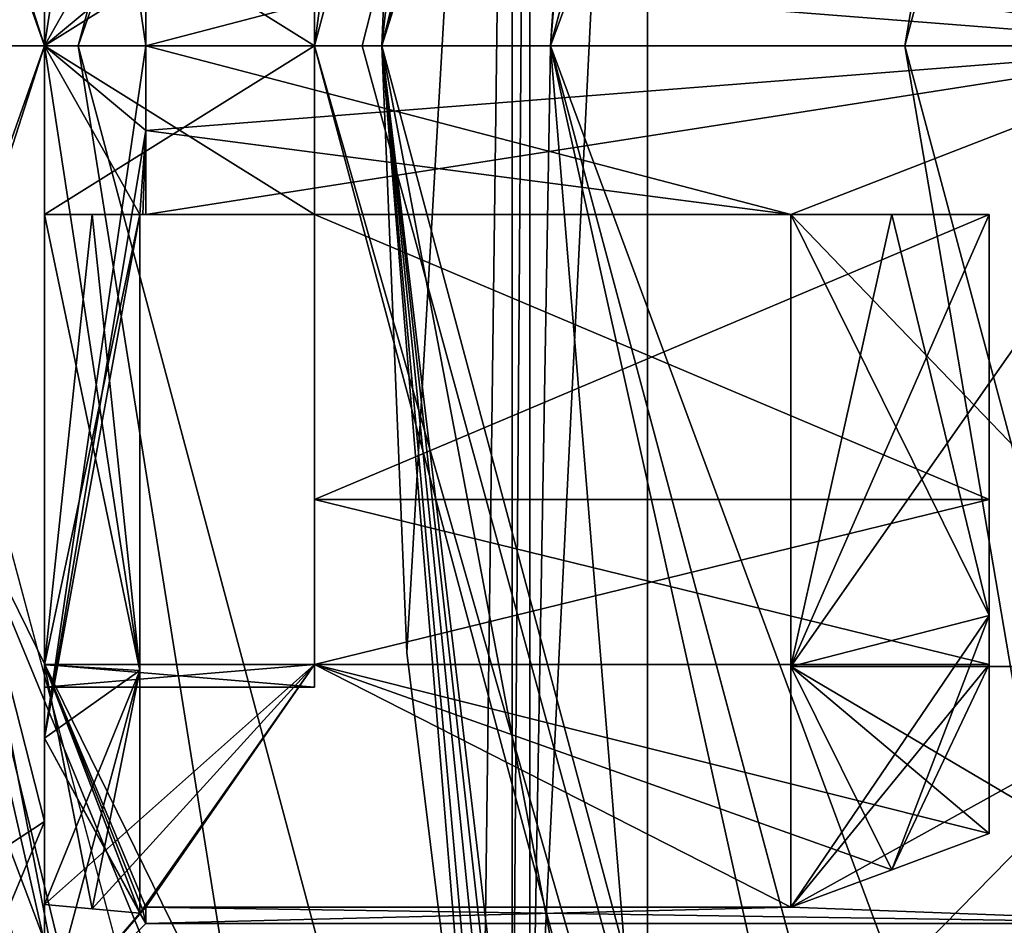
# Model space of a CAD drawing. Extents: x -50 to 50, y -119 to 244.
# Tile 8 of 112: x -23.07 to -20.16, y -2.61 to 0.08. Entities that reach past the tile are written whole.
import ezdxf

# ---------------------------------------------------------------- set-up
doc = ezdxf.new("R2010")
doc.units = 0
doc.header["$LTSCALE"] = 65.185185
for name, color, linetype in [('1', 7, 'CONTINUOUS'), ('10', 7, 'CONTINUOUS'), ('1071', 7, 'CONTINUOUS'), ('1072', 7, 'CONTINUOUS'), ('1074', 7, 'CONTINUOUS'), ('1075', 7, 'CONTINUOUS'), ('1077', 7, 'CONTINUOUS'), ('1078', 7, 'CONTINUOUS'), ('1080', 7, 'CONTINUOUS'), ('1081', 7, 'CONTINUOUS'), ('11', 7, 'CONTINUOUS'), ('1107', 7, 'CONTINUOUS'), ('1108', 7, 'CONTINUOUS'), ('1115', 7, 'CONTINUOUS'), ('1128', 7, 'CONTINUOUS'), ('1129', 7, 'CONTINUOUS'), ('113', 7, 'CONTINUOUS'), ('1130', 7, 'CONTINUOUS'), ('1131', 7, 'CONTINUOUS'), ('1136', 7, 'CONTINUOUS'), ('114', 7, 'CONTINUOUS'), ('116', 7, 'CONTINUOUS'), ('12', 7, 'CONTINUOUS'), ('13', 7, 'CONTINUOUS'), ('14', 7, 'CONTINUOUS'), ('15', 7, 'CONTINUOUS'), ('16', 7, 'CONTINUOUS'), ('17', 7, 'CONTINUOUS'), ('18', 7, 'CONTINUOUS'), ('2', 7, 'CONTINUOUS'), ('250', 7, 'CONTINUOUS'), ('251', 7, 'CONTINUOUS'), ('252', 7, 'CONTINUOUS'), ('254', 7, 'CONTINUOUS'), ('255', 7, 'CONTINUOUS'), ('3', 7, 'CONTINUOUS'), ('384', 7, 'CONTINUOUS'), ('385', 7, 'CONTINUOUS'), ('386', 7, 'CONTINUOUS'), ('387', 7, 'CONTINUOUS'), ('394', 7, 'CONTINUOUS'), ('395', 7, 'CONTINUOUS'), ('4', 7, 'CONTINUOUS'), ('433', 7, 'CONTINUOUS'), ('434', 7, 'CONTINUOUS'), ('435', 7, 'CONTINUOUS'), ('436', 7, 'CONTINUOUS'), ('5', 7, 'CONTINUOUS'), ('6', 7, 'CONTINUOUS'), ('7', 7, 'CONTINUOUS'), ('724', 7, 'CONTINUOUS'), ('725', 7, 'CONTINUOUS'), ('726', 7, 'CONTINUOUS'), ('8', 7, 'CONTINUOUS'), ('9', 7, 'CONTINUOUS'), ('913', 7, 'CONTINUOUS'), ('914', 7, 'CONTINUOUS'), ('919', 7, 'CONTINUOUS'), ('921', 7, 'CONTINUOUS'), ('922', 7, 'CONTINUOUS'), ('924', 7, 'CONTINUOUS'), ('929', 7, 'CONTINUOUS'), ('930', 7, 'CONTINUOUS'), ('931', 7, 'CONTINUOUS'), ('932', 7, 'CONTINUOUS'), ('933', 7, 'CONTINUOUS')]:
    doc.layers.add(name, color=color, linetype=linetype)

msp = doc.modelspace()

# ---------------------------------------------------------------- linework, layer by layer
at = {"layer": '1', "linetype": 'CONTINUOUS'}
for points in [[(-23.9, 0, 29), (-20.698, 11.95, 29), (-23.9, 0), (-23.9, 0, 29)], [(-23.9, 0), (-20.698, 11.95, 29), (-20.698, 11.95), (-23.9, 0)]]:
    msp.add_3dface(points, dxfattribs=at)
at = {"layer": '10', "linetype": 'CONTINUOUS'}
for points in [[(-21.5, 0), (-21.5, 0, 1), (-18.6196, -10.7499, 1), (-21.5, 0)], [(-18.6196, -10.75), (-21.5, 0), (-18.6196, -10.7499, 1), (-18.6196, -10.75)]]:
    msp.add_3dface(points, dxfattribs=at)
at = {"layer": '1071', "linetype": 'CONTINUOUS'}
for points in [[(-22.7173, -1.8507, 47.1493), (-23, -1.8332, 47.1668), (-23, -0.5, 46.4562), (-22.7173, -1.8507, 47.1493)], [(-22.7173, -1.8507, 47.1493), (-23, -0.5, 46.4562), (-22.8588, -0.5, 46.4436), (-22.7173, -1.8507, 47.1493)], [(-22.7173, -0.5, 46.4309), (-22.7173, -1.8507, 47.1493), (-22.8588, -0.5, 46.4436), (-22.7173, -0.5, 46.4309)], [(-22.7173, -1.8507, 47.1493), (-22.7173, -2.5691, 48.5), (-23, -1.8332, 47.1668), (-22.7173, -1.8507, 47.1493)], [(-22.7173, -2.5691, 48.5), (-22.8588, -2.5564, 48.5), (-23, -1.8332, 47.1668), (-22.7173, -2.5691, 48.5)], [(-23, -2.5438, 48.5), (-23, -1.8332, 47.1668), (-22.8588, -2.5564, 48.5), (-23, -2.5438, 48.5)]]:
    msp.add_3dface(points, dxfattribs=at)
at = {"layer": '1072', "linetype": 'CONTINUOUS'}
for points in [[(-22.7173, -1.8507, 50.8507), (-22.7173, -0.5, 51.5691), (-23, -1.8332, 50.8332), (-22.7173, -1.8507, 50.8507)], [(-22.7173, -0.5, 51.5691), (-22.8588, -0.5, 51.5564), (-23, -1.8332, 50.8332), (-22.7173, -0.5, 51.5691)], [(-23, -0.5, 51.5438), (-23, -1.8332, 50.8332), (-22.8588, -0.5, 51.5564), (-23, -0.5, 51.5438)], [(-23, -2.5438, 49.5), (-22.7173, -1.8507, 50.8507), (-23, -1.8332, 50.8332), (-23, -2.5438, 49.5)], [(-22.7173, -1.8507, 50.8507), (-23, -2.5438, 49.5), (-22.8588, -2.5564, 49.5), (-22.7173, -1.8507, 50.8507)], [(-22.7173, -2.5691, 49.5), (-22.7173, -1.8507, 50.8507), (-22.8588, -2.5564, 49.5), (-22.7173, -2.5691, 49.5)]]:
    msp.add_3dface(points, dxfattribs=at)
at = {"layer": '1074', "linetype": 'CONTINUOUS'}
for points in [[(-20.7879, -1.8385, 47.1615), (-20.7879, -0.5, 46.4485), (-20.2, -1.6872, 47.3128), (-20.7879, -1.8385, 47.1615)], [(-20.7879, -0.5, 46.4485), (-20.4891, -0.5, 46.5594), (-20.2, -1.6872, 47.3128), (-20.7879, -0.5, 46.4485)], [(-20.2, -0.5, 46.6669), (-20.2, -1.6872, 47.3128), (-20.4891, -0.5, 46.5594), (-20.2, -0.5, 46.6669)], [(-20.2, -2.3331, 48.5), (-20.7879, -1.8385, 47.1615), (-20.2, -1.6872, 47.3128), (-20.2, -2.3331, 48.5)], [(-20.7879, -2.5515, 48.5), (-20.7879, -1.8385, 47.1615), (-20.4889, -2.4405, 48.5), (-20.7879, -2.5515, 48.5)], [(-20.7879, -1.8385, 47.1615), (-20.2, -2.3331, 48.5), (-20.4889, -2.4405, 48.5), (-20.7879, -1.8385, 47.1615)]]:
    msp.add_3dface(points, dxfattribs=at)
at = {"layer": '1075', "linetype": 'CONTINUOUS'}
for points in [[(-20.7879, -0.5, 51.5515), (-20.7879, -1.8385, 50.8385), (-20.4891, -0.5, 51.4406), (-20.7879, -0.5, 51.5515)], [(-20.7879, -1.8385, 50.8385), (-20.2, -0.5, 51.3331), (-20.4891, -0.5, 51.4406), (-20.7879, -1.8385, 50.8385)], [(-20.2, -0.5, 51.3331), (-20.7879, -1.8385, 50.8385), (-20.2, -1.6872, 50.6872), (-20.2, -0.5, 51.3331)], [(-20.7879, -1.8385, 50.8385), (-20.7879, -2.5515, 49.5), (-20.2, -1.6872, 50.6872), (-20.7879, -1.8385, 50.8385)], [(-20.7879, -2.5515, 49.5), (-20.4891, -2.4406, 49.5), (-20.2, -1.6872, 50.6872), (-20.7879, -2.5515, 49.5)], [(-20.2, -2.3331, 49.5), (-20.2, -1.6872, 50.6872), (-20.4891, -2.4406, 49.5), (-20.2, -2.3331, 49.5)]]:
    msp.add_3dface(points, dxfattribs=at)
at = {"layer": '1077', "linetype": 'CONTINUOUS'}
for points in [[(-20.2, -0.5, 46.6669), (-20.2, -0.5, 47.167), (-20.2, -1.3435, 47.6565), (-20.2, -0.5, 46.6669)], [(-20.2, -1.6872, 47.3128), (-20.2, -0.5, 46.6669), (-20.2, -1.3435, 47.6565), (-20.2, -1.6872, 47.3128)], [(-20.2, -1.833, 48.5), (-20.2, -1.6872, 47.3128), (-20.2, -1.3435, 47.6565), (-20.2, -1.833, 48.5)], [(-20.2, -1.833, 48.5), (-20.2, -2.3331, 48.5), (-20.2, -1.6872, 47.3128), (-20.2, -1.833, 48.5)]]:
    msp.add_3dface(points, dxfattribs=at)
at = {"layer": '1078', "linetype": 'CONTINUOUS'}
for points in [[(-20.2, -0.5, 50.833), (-20.2, -0.5, 51.3331), (-20.2, -1.6872, 50.6872), (-20.2, -0.5, 50.833)], [(-20.2, -0.5, 50.833), (-20.2, -1.6872, 50.6872), (-20.2, -1.3435, 50.3435), (-20.2, -0.5, 50.833)], [(-20.2, -2.3331, 49.5), (-20.2, -1.833, 49.5), (-20.2, -1.3435, 50.3435), (-20.2, -2.3331, 49.5)], [(-20.2, -1.6872, 50.6872), (-20.2, -2.3331, 49.5), (-20.2, -1.3435, 50.3435), (-20.2, -1.6872, 50.6872)]]:
    msp.add_3dface(points, dxfattribs=at)
at = {"layer": '1080', "linetype": 'CONTINUOUS'}
for points in [[(-22.2, -0.5, 47.167), (-22.2, -1.3435, 47.6565), (-20.2, -0.5, 47.167), (-22.2, -0.5, 47.167)], [(-20.2, -0.5, 47.167), (-22.2, -1.3435, 47.6565), (-20.2, -1.3435, 47.6565), (-20.2, -0.5, 47.167)], [(-22.2, -1.3435, 47.6565), (-22.2, -1.833, 48.5), (-20.2, -1.3435, 47.6565), (-22.2, -1.3435, 47.6565)], [(-22.2, -1.833, 48.5), (-20.2, -1.833, 48.5), (-20.2, -1.3435, 47.6565), (-22.2, -1.833, 48.5)]]:
    msp.add_3dface(points, dxfattribs=at)
at = {"layer": '1081', "linetype": 'CONTINUOUS'}
for points in [[(-22.2, -1.3435, 50.3435), (-22.2, -0.5, 50.833), (-20.2, -1.3435, 50.3435), (-22.2, -1.3435, 50.3435)], [(-22.2, -0.5, 50.833), (-20.2, -0.5, 50.833), (-20.2, -1.3435, 50.3435), (-22.2, -0.5, 50.833)], [(-22.2, -1.833, 49.5), (-22.2, -1.3435, 50.3435), (-20.2, -1.833, 49.5), (-22.2, -1.833, 49.5)], [(-20.2, -1.833, 49.5), (-22.2, -1.3435, 50.3435), (-20.2, -1.3435, 50.3435), (-20.2, -1.833, 49.5)]]:
    msp.add_3dface(points, dxfattribs=at)
at = {"layer": '11', "linetype": 'CONTINUOUS'}
for points in [[(-20.45, 0, 2.05), (-20.45, 0, 5.95), (-17.7102, -10.225, 5.95), (-20.45, 0, 2.05)], [(-20.45, 0, 2.05), (-17.7102, -10.225, 5.95), (-17.7102, -10.225, 2.05), (-20.45, 0, 2.05)]]:
    msp.add_3dface(points, dxfattribs=at)
at = {"layer": '1107', "linetype": 'CONTINUOUS'}
for points in [[(-24.4, 0, 7), (-24.4, 0, 6), (-21.131, 12.2, 6), (-24.4, 0, 7)], [(-21.131, 12.2, 7), (-24.4, 0, 7), (-21.131, 12.2, 6), (-21.131, 12.2, 7)]]:
    msp.add_3dface(points, dxfattribs=at)
at = {"layer": '1108', "linetype": 'CONTINUOUS'}
for points in [[(-24.4, 0, 6), (-24.4, 0, 7), (-21.131, -12.2, 7), (-24.4, 0, 6)], [(-21.131, -12.2, 6), (-24.4, 0, 6), (-21.131, -12.2, 7), (-21.131, -12.2, 6)]]:
    msp.add_3dface(points, dxfattribs=at)
at = {"layer": '1115', "linetype": 'CONTINUOUS'}
for points in [[(-48, -70, 7), (-21.131, 12.2, 7), (-48, 30, 7), (-48, -70, 7)], [(-24.4, 0, 7), (-21.131, 12.2, 7), (-48, -70, 7), (-24.4, 0, 7)], [(-21.131, -12.2, 7), (-24.4, 0, 7), (-48, -70, 7), (-21.131, -12.2, 7)]]:
    msp.add_3dface(points, dxfattribs=at)
at = {"layer": '1128', "linetype": 'CONTINUOUS'}
for points in [[(-25.8, 0, 4), (-22.3434, 12.9001, 4), (-25.8, 0, 6), (-25.8, 0, 4)], [(-25.8, 0, 6), (-22.3434, 12.9001, 4), (-22.3435, 12.9, 6), (-25.8, 0, 6)], [(-22.3434, -12.9001, 4), (-25.8, 0, 4), (-22.3435, -12.9, 6), (-22.3434, -12.9001, 4)], [(-22.3435, -12.9, 6), (-25.8, 0, 4), (-25.8, 0, 6), (-22.3435, -12.9, 6)]]:
    msp.add_3dface(points, dxfattribs=at)
at = {"layer": '1129', "linetype": 'CONTINUOUS'}
for points in [[(-22.3434, 12.9001, 4), (-25.8, 0, 4), (-24.4, 0, 4), (-22.3434, 12.9001, 4)], [(-21.1311, 12.1999, 4), (-22.3434, 12.9001, 4), (-24.4, 0, 4), (-21.1311, 12.1999, 4)], [(-25.8, 0, 4), (-22.3434, -12.9001, 4), (-24.4, 0, 4), (-25.8, 0, 4)], [(-24.4, 0, 4), (-22.3434, -12.9001, 4), (-21.1311, -12.1999, 4), (-24.4, 0, 4)]]:
    msp.add_3dface(points, dxfattribs=at)
at = {"layer": '113', "linetype": 'CONTINUOUS'}
for points in [[(-23.8, 0, 31), (-20.6159, 11.8922, 31), (-22.2, 0, 31), (-23.8, 0, 31)], [(-22.2, 0, 31), (-20.6159, 11.8922, 31), (-19.23, 11.0927, 31), (-22.2, 0, 31)], [(-20.6159, -11.8922, 31), (-23.8, 0, 31), (-19.23, -11.0927, 31), (-20.6159, -11.8922, 31)], [(-19.23, -11.0927, 31), (-23.8, 0, 31), (-22.2, 0, 31), (-19.23, -11.0927, 31)]]:
    msp.add_3dface(points, dxfattribs=at)
at = {"layer": '1130', "linetype": 'CONTINUOUS'}
for points in [[(-21.1311, 12.1999, 4), (-24.4, 0, 4), (-21.1311, 12.1999, 2), (-21.1311, 12.1999, 4)], [(-21.1311, 12.1999, 2), (-24.4, 0, 4), (-24.4, 0, 2), (-21.1311, 12.1999, 2)], [(-24.4, 0, 4), (-21.1311, -12.1999, 4), (-24.4, 0, 2), (-24.4, 0, 4)], [(-24.4, 0, 2), (-21.1311, -12.1999, 4), (-21.1311, -12.1999, 2), (-24.4, 0, 2)]]:
    msp.add_3dface(points, dxfattribs=at)
at = {"layer": '1131', "linetype": 'CONTINUOUS'}
for points in [[(-21.1311, 12.1999, 2), (-24.4, 0, 2), (-23.3827, 13.5, 2), (-21.1311, 12.1999, 2)], [(-24.4, 0, 2), (-21.1311, -12.1999, 2), (-23.3827, -13.5, 2), (-24.4, 0, 2)]]:
    msp.add_3dface(points, dxfattribs=at)
at = {"layer": '1136', "linetype": 'CONTINUOUS'}
for points in [[(-24.4, 0, 6), (-25.8, 0, 6), (-22.3435, 12.9, 6), (-24.4, 0, 6)], [(-21.131, 12.2, 6), (-24.4, 0, 6), (-22.3435, 12.9, 6), (-21.131, 12.2, 6)], [(-24.4, 0, 6), (-22.3435, -12.9, 6), (-25.8, 0, 6), (-24.4, 0, 6)], [(-24.4, 0, 6), (-21.131, -12.2, 6), (-22.3435, -12.9, 6), (-24.4, 0, 6)]]:
    msp.add_3dface(points, dxfattribs=at)
at = {"layer": '114', "linetype": 'CONTINUOUS'}
for points in [[(-23.5, 0, 71), (23.5, 0, 71), (20.3561, 11.7422, 71), (-23.5, 0, 71)], [(-20.3561, 11.7422, 71), (-23.5, 0, 71), (20.3561, 11.7422, 71), (-20.3561, 11.7422, 71)], [(-20.3561, -11.7422, 71), (23.5, 0, 71), (-23.5, 0, 71), (-20.3561, -11.7422, 71)], [(20.3561, -11.7422, 71), (23.5, 0, 71), (-20.3561, -11.7422, 71), (20.3561, -11.7422, 71)]]:
    msp.add_3dface(points, dxfattribs=at)
at = {"layer": '116', "linetype": 'CONTINUOUS'}
for points in [[(-21.5, 0, 43), (-21.2132, 3.5, 43), (-21.2132, -3.5, 43), (-21.5, 0, 43)], [(-21.2132, 3.5, 43), (-14.3483, 3.5, 43), (-21.2132, -3.5, 43), (-21.2132, 3.5, 43)], [(-21.2132, -3.5, 43), (-14.3483, 3.5, 43), (-14.3483, -3.5, 43), (-21.2132, -3.5, 43)]]:
    msp.add_3dface(points, dxfattribs=at)
at = {"layer": '12', "linetype": 'CONTINUOUS'}
for points in [[(-21.5, 0, 1), (-18.6196, 10.7499, 1), (-20.45, 0, 2.05), (-21.5, 0, 1)], [(-18.6196, 10.7499, 1), (-17.7102, 10.225, 2.05), (-20.45, 0, 2.05), (-18.6196, 10.7499, 1)]]:
    msp.add_3dface(points, dxfattribs=at)
at = {"layer": '13', "linetype": 'CONTINUOUS'}
for points in [[(-18.6196, 10.7499, 7), (-21.5, 0, 7), (-17.7102, 10.225, 5.95), (-18.6196, 10.7499, 7)], [(-21.5, 0, 7), (-20.45, 0, 5.95), (-17.7102, 10.225, 5.95), (-21.5, 0, 7)]]:
    msp.add_3dface(points, dxfattribs=at)
at = {"layer": '14', "linetype": 'CONTINUOUS'}
for points in [[(-21.5, 0, 1), (-20.45, 0, 2.05), (-17.7102, -10.225, 2.05), (-21.5, 0, 1)], [(-18.6196, -10.7499, 1), (-21.5, 0, 1), (-17.7102, -10.225, 2.05), (-18.6196, -10.7499, 1)]]:
    msp.add_3dface(points, dxfattribs=at)
at = {"layer": '15', "linetype": 'CONTINUOUS'}
for points in [[(-21.5, 0, 7), (-18.6196, -10.7499, 7), (-20.45, 0, 5.95), (-21.5, 0, 7)], [(-20.45, 0, 5.95), (-18.6196, -10.7499, 7), (-17.7102, -10.225, 5.95), (-20.45, 0, 5.95)]]:
    msp.add_3dface(points, dxfattribs=at)
at = {"layer": '16', "linetype": 'CONTINUOUS'}
for points in [[(-18.6194, 10.7502, 29.5), (-19.0525, 11.0001, 30), (-22, 0, 30), (-18.6194, 10.7502, 29.5)], [(-21.5, 0, 29.5), (-18.6194, 10.7502, 29.5), (-22, 0, 30), (-21.5, 0, 29.5)]]:
    msp.add_3dface(points, dxfattribs=at)
at = {"layer": '17', "linetype": 'CONTINUOUS'}
for points in [[(-21.5, 0, 29.5), (-22, 0, 30), (-19.0525, -11.0001, 30), (-21.5, 0, 29.5)], [(-18.6194, -10.7502, 29.5), (-21.5, 0, 29.5), (-19.0525, -11.0001, 30), (-18.6194, -10.7502, 29.5)]]:
    msp.add_3dface(points, dxfattribs=at)
at = {"layer": '18', "linetype": 'CONTINUOUS'}
for points in [[(-23.9, 0), (-20.698, 11.95), (-21.5, 0), (-23.9, 0)], [(-20.698, 11.95), (-18.6196, 10.75), (-21.5, 0), (-20.698, 11.95)], [(-20.698, -11.95), (-23.9, 0), (-18.6196, -10.75), (-20.698, -11.95)], [(-23.9, 0), (-21.5, 0), (-18.6196, -10.75), (-23.9, 0)]]:
    msp.add_3dface(points, dxfattribs=at)
at = {"layer": '2', "linetype": 'CONTINUOUS'}
for points in [[(-18.6194, 10.7502, 29.5), (-21.5, 0, 29.5), (-18.6196, 10.7499, 7), (-18.6194, 10.7502, 29.5)], [(-18.6196, 10.7499, 7), (-21.5, 0, 29.5), (-21.5, 0, 7), (-18.6196, 10.7499, 7)]]:
    msp.add_3dface(points, dxfattribs=at)
at = {"layer": '250', "linetype": 'CONTINUOUS'}
for points in [[(-19.5, 0, 51.6), (-20.7879, 0.5, 51.5515), (-19.5, 1.8384, 50.8385), (-19.5, 0, 51.6)], [(-19.5, 0.995, 46.5979), (-20.7879, 0.5, 46.4485), (-19.5, 0, 46.4), (-19.5, 0.995, 46.5979)], [(-19.5, 0, 46.4), (-20.7879, 0.5, 46.4485), (-22.7, 0, 46.4), (-19.5, 0, 46.4)], [(-22.7, 0, 46.4), (-20.7879, 0.5, 46.4485), (-22.7, 0.2511, 46.4122), (-22.7, 0, 46.4)], [(-22.7, 0.5, 51.5515), (-20.7879, 0.5, 51.5515), (-19.5, 0, 51.6), (-22.7, 0.5, 51.5515)], [(-22.7, 0.2511, 51.5878), (-22.7, 0.5, 51.5515), (-19.5, 0, 51.6), (-22.7, 0.2511, 51.5878)], [(-22.7, 0, 51.6), (-22.7, 0.2511, 51.5878), (-19.5, 0, 51.6), (-22.7, 0, 51.6)]]:
    msp.add_3dface(points, dxfattribs=at)
at = {"layer": '251', "linetype": 'CONTINUOUS'}
for points in [[(-23, 2.6515, 46.3482), (-23, 0, 45.25), (-23, 2.2981, 46.7019), (-23, 2.6515, 46.3482)], [(-23, 0, 52.75), (-23, 2.6515, 51.6518), (-23, 0, 52.25), (-23, 0, 52.75)], [(-23, 0, 52.25), (-23, 2.6515, 51.6518), (-23, 2.2981, 51.2981), (-23, 0, 52.25)], [(-23, 2.2981, 46.7019), (-23, 0, 45.25), (-23, 0, 45.75), (-23, 2.2981, 46.7019)], [(-23, 0, 45.25), (-23, -2.6515, 46.3482), (-23, 0, 45.75), (-23, 0, 45.25)], [(-23, -2.6515, 51.6518), (-23, 0, 52.75), (-23, -2.2981, 51.2981), (-23, -2.6515, 51.6518)], [(-23, -2.2981, 51.2981), (-23, 0, 52.75), (-23, 0, 52.25), (-23, -2.2981, 51.2981)], [(-23, 0, 45.75), (-23, -2.6515, 46.3482), (-23, -2.2981, 46.7019), (-23, 0, 45.75)], [(-23, -3.25, 49), (-23, -2.6515, 51.6518), (-23, -2.2981, 51.2981), (-23, -3.25, 49)], [(-23, -2.2981, 46.7019), (-23, -2.6515, 46.3482), (-23, -3.25, 49), (-23, -2.2981, 46.7019)]]:
    msp.add_3dface(points, dxfattribs=at)
at = {"layer": '252', "linetype": 'CONTINUOUS'}
for points in [[(-24, 0, 45.25), (-23, 2.6515, 46.3482), (-23.8531, 2.6517, 46.3484), (-24, 0, 45.25)], [(-23.8531, 2.6516, 51.6517), (-23, 0, 52.75), (-24, 0, 52.75), (-23.8531, 2.6516, 51.6517)], [(-23, 0, 45.25), (-23, 2.6515, 46.3482), (-24, 0, 45.25), (-23, 0, 45.25)], [(-23, 2.6515, 51.6518), (-23, 0, 52.75), (-23.8531, 2.6516, 51.6517), (-23, 2.6515, 51.6518)]]:
    msp.add_3dface(points, dxfattribs=at)
at = {"layer": '254', "linetype": 'CONTINUOUS'}
for points in [[(-22.7, 0, 51.6), (-19.5, 0, 51.6), (-20.7879, -0.5, 51.5515), (-22.7, 0, 51.6)], [(-22.7, 0, 51.6), (-20.7879, -0.5, 51.5515), (-22.7, -0.2511, 51.5878), (-22.7, 0, 51.6)], [(-19.5, 0, 46.4), (-22.7, 0, 46.4), (-22.7, -0.2511, 46.4122), (-19.5, 0, 46.4)], [(-20.7879, -0.5, 46.4485), (-19.5, 0, 46.4), (-22.7, -0.5, 46.4485), (-20.7879, -0.5, 46.4485)], [(-22.7, -0.5, 46.4485), (-19.5, 0, 46.4), (-22.7, -0.2511, 46.4122), (-22.7, -0.5, 46.4485)], [(-20.7879, -0.5, 51.5515), (-19.5, 0, 51.6), (-19.5, -1.8385, 50.8385), (-20.7879, -0.5, 51.5515)], [(-20.7879, -1.8385, 47.1615), (-19.5, 0, 46.4), (-20.7879, -0.5, 46.4485), (-20.7879, -1.8385, 47.1615)], [(-19.5, 0, 46.4), (-20.7879, -1.8385, 47.1615), (-19.5, -1.8385, 47.1615), (-19.5, 0, 46.4)], [(-22.7, -0.2511, 51.5878), (-20.7879, -0.5, 51.5515), (-22.7, -0.5, 51.5515), (-22.7, -0.2511, 51.5878)], [(-20.7879, -1.8385, 50.8385), (-20.7879, -0.5, 51.5515), (-19.5, -1.8385, 50.8385), (-20.7879, -1.8385, 50.8385)], [(-20.7879, -2.5515, 49.5), (-20.7879, -1.8385, 50.8385), (-19.5, -2.6, 49), (-20.7879, -2.5515, 49.5)], [(-19.5, -2.6, 49), (-20.7879, -1.8385, 50.8385), (-19.5, -1.8385, 50.8385), (-19.5, -2.6, 49)], [(-20.7879, -1.8385, 47.1615), (-20.7879, -2.5515, 48.5), (-19.5, -1.8385, 47.1615), (-20.7879, -1.8385, 47.1615)], [(-19.5, -1.8385, 47.1615), (-20.7879, -2.5515, 48.5), (-19.5, -2.6, 49), (-19.5, -1.8385, 47.1615)], [(-22.7, -2.5515, 49.5), (-20.7879, -2.5515, 49.5), (-19.5, -2.6, 49), (-22.7, -2.5515, 49.5)], [(-22.7, -2.6, 49), (-22.7, -2.5515, 49.5), (-19.5, -2.6, 49), (-22.7, -2.6, 49)], [(-22.7, -2.5515, 48.5), (-22.7, -2.6, 49), (-20.7879, -2.5515, 48.5), (-22.7, -2.5515, 48.5)], [(-20.7879, -2.5515, 48.5), (-22.7, -2.6, 49), (-19.5, -2.6, 49), (-20.7879, -2.5515, 48.5)]]:
    msp.add_3dface(points, dxfattribs=at)
at = {"layer": '255', "linetype": 'CONTINUOUS'}
for points in [[(-23, 0, 45.25), (-24, 0, 45.25), (-23.8531, -2.6517, 46.3484), (-23, 0, 45.25)], [(-23, 0, 52.75), (-23, -2.6515, 51.6518), (-24, 0, 52.75), (-23, 0, 52.75)], [(-24, 0, 52.75), (-23, -2.6515, 51.6518), (-23.8531, -2.6517, 51.6516), (-24, 0, 52.75)], [(-23, -2.6515, 46.3482), (-23, 0, 45.25), (-23.8531, -2.6517, 46.3484), (-23, -2.6515, 46.3482)]]:
    msp.add_3dface(points, dxfattribs=at)
at = {"layer": '3', "linetype": 'CONTINUOUS'}
for points in [[(-23.9, 0, 29), (-23.9, 0), (-20.698, -11.95), (-23.9, 0, 29)], [(-20.698, -11.95, 29), (-23.9, 0, 29), (-20.698, -11.95), (-20.698, -11.95, 29)]]:
    msp.add_3dface(points, dxfattribs=at)
at = {"layer": '384', "linetype": 'CONTINUOUS'}
for points in [[(-23.7052, 3.75, 49.0001), (-20.7846, 12, 70.5), (-24, 0, 31.2), (-23.7052, 3.75, 49.0001)], [(-23.8531, 2.6516, 51.6517), (-24, 0, 52.75), (-20.7846, 12, 70.5), (-23.8531, 2.6516, 51.6517)], [(-20.7846, 12, 70.5), (-24, 0, 52.75), (-24, 0, 70.5), (-20.7846, 12, 70.5)], [(-24, 0, 31.2), (-20.7846, 12, 70.5), (-20.7846, 12, 31.2), (-24, 0, 31.2)]]:
    msp.add_3dface(points, dxfattribs=at)
at = {"layer": '385', "linetype": 'CONTINUOUS'}
for points in [[(-23.8531, -2.6517, 46.3484), (-24, 0, 45.25), (-20.7846, -12, 31.2), (-23.8531, -2.6517, 46.3484)], [(-24, 0, 45.25), (-24, 0, 31.2), (-20.7846, -12, 31.2), (-24, 0, 45.25)], [(-24, 0, 70.5), (-23.7052, -3.75, 48.9999), (-20.7846, -12, 31.2), (-24, 0, 70.5)], [(-24, 0, 70.5), (-20.7846, -12, 31.2), (-20.7846, -12, 70.5), (-24, 0, 70.5)]]:
    msp.add_3dface(points, dxfattribs=at)
at = {"layer": '386', "linetype": 'CONTINUOUS'}
for points in [[(-22, 0, 31.2), (-19.0526, 11, 31.2), (-22, 0, 42.5), (-22, 0, 31.2)], [(-22, 0, 42.5), (-19.0526, 11, 31.2), (-21.9265, 1.7972, 42.5), (-22, 0, 42.5)]]:
    msp.add_3dface(points, dxfattribs=at)
at = {"layer": '387', "linetype": 'CONTINUOUS'}
for points in [[(-22, 0, 31.2), (-22, 0, 42.5), (-21.9265, -1.7972, 42.5), (-22, 0, 31.2)], [(-21.3881, -5.1524, 43.1741), (-22, 0, 31.2), (-21.4643, -4.8255, 42.8268), (-21.3881, -5.1524, 43.1741)], [(-22, 0, 31.2), (-21.3881, -5.1524, 43.1741), (-19.0526, -11, 31.2), (-22, 0, 31.2)], [(-21.4643, -4.8255, 42.8268), (-22, 0, 31.2), (-21.5532, -4.4111, 42.6184), (-21.4643, -4.8255, 42.8268)], [(-21.5532, -4.4111, 42.6184), (-22, 0, 31.2), (-21.6452, -3.9352, 42.5149), (-21.5532, -4.4111, 42.6184)], [(-21.6452, -3.9352, 42.5149), (-22, 0, 31.2), (-21.7063, -3.5827, 42.5), (-21.6452, -3.9352, 42.5149)], [(-21.7063, -3.5827, 42.5), (-22, 0, 31.2), (-21.9265, -1.7972, 42.5), (-21.7063, -3.5827, 42.5)]]:
    msp.add_3dface(points, dxfattribs=at)
at = {"layer": '394', "linetype": 'CONTINUOUS'}
for points in [[(-24, 0, 70.5), (-20.7846, -12, 70.5), (-23.8536, 0, 70.8536), (-24, 0, 70.5)], [(-21.4913, -10.3497, 70.8536), (-23.5, 0, 71), (-23.8536, 0, 70.8536), (-21.4913, -10.3497, 70.8536)], [(-20.7846, -12, 70.5), (-21.4913, -10.3497, 70.8536), (-23.8536, 0, 70.8536), (-20.7846, -12, 70.5)], [(-20.3561, -11.7422, 71), (-23.5, 0, 71), (-21.4913, -10.3497, 70.8536), (-20.3561, -11.7422, 71)]]:
    msp.add_3dface(points, dxfattribs=at)
at = {"layer": '395', "linetype": 'CONTINUOUS'}
for points in [[(-20.7846, 12, 70.5), (-24, 0, 70.5), (-21.4913, 10.3497, 70.8536), (-20.7846, 12, 70.5)], [(-23.5, 0, 71), (-20.3561, 11.7422, 71), (-23.8536, 0, 70.8536), (-23.5, 0, 71)], [(-23.8536, 0, 70.8536), (-20.3561, 11.7422, 71), (-21.4913, 10.3497, 70.8536), (-23.8536, 0, 70.8536)], [(-24, 0, 70.5), (-23.8536, 0, 70.8536), (-21.4913, 10.3497, 70.8536), (-24, 0, 70.5)]]:
    msp.add_3dface(points, dxfattribs=at)
at = {"layer": '4', "linetype": 'CONTINUOUS'}
for points in [[(-21.5, 0, 7), (-21.5, 0, 29.5), (-18.6194, -10.7502, 29.5), (-21.5, 0, 7)], [(-21.5, 0, 7), (-18.6194, -10.7502, 29.5), (-18.6196, -10.7499, 7), (-21.5, 0, 7)]]:
    msp.add_3dface(points, dxfattribs=at)
at = {"layer": '433', "linetype": 'CONTINUOUS'}
for points in [[(-19.23, -11.0927, 31), (-22.2, 0, 31), (-19.0526, -11, 31.2), (-19.23, -11.0927, 31)], [(-19.0526, -11, 31.2), (-22.2, 0, 31), (-22.0586, 0, 31.0586), (-19.0526, -11, 31.2)], [(-22, 0, 31.2), (-19.0526, -11, 31.2), (-22.0586, 0, 31.0586), (-22, 0, 31.2)]]:
    msp.add_3dface(points, dxfattribs=at)
at = {"layer": '434', "linetype": 'CONTINUOUS'}
for points in [[(-22.2, 0, 31), (-19.23, 11.0927, 31), (-22.0586, 0, 31.0586), (-22.2, 0, 31)], [(-19.23, 11.0927, 31), (-22, 0, 31.2), (-22.0586, 0, 31.0586), (-19.23, 11.0927, 31)], [(-19.23, 11.0927, 31), (-19.0526, 11, 31.2), (-22, 0, 31.2), (-19.23, 11.0927, 31)]]:
    msp.add_3dface(points, dxfattribs=at)
at = {"layer": '435', "linetype": 'CONTINUOUS'}
for points in [[(-24, 0, 31.2), (-20.6159, -11.8922, 31), (-20.7846, -12, 31.2), (-24, 0, 31.2)], [(-20.6159, -11.8922, 31), (-24, 0, 31.2), (-23.9414, 0, 31.0586), (-20.6159, -11.8922, 31)], [(-23.8, 0, 31), (-20.6159, -11.8922, 31), (-23.9414, 0, 31.0586), (-23.8, 0, 31)]]:
    msp.add_3dface(points, dxfattribs=at)
at = {"layer": '436', "linetype": 'CONTINUOUS'}
for points in [[(-24, 0, 31.2), (-20.7846, 12, 31.2), (-23.9414, 0, 31.0586), (-24, 0, 31.2)], [(-20.7846, 12, 31.2), (-23.8, 0, 31), (-23.9414, 0, 31.0586), (-20.7846, 12, 31.2)], [(-20.6159, 11.8922, 31), (-23.8, 0, 31), (-20.7846, 12, 31.2), (-20.6159, 11.8922, 31)]]:
    msp.add_3dface(points, dxfattribs=at)
at = {"layer": '5', "linetype": 'CONTINUOUS'}
for points in [[(-19.8363, 11.4424, 30), (-22.9, 0, 30), (-19.0525, 11.0001, 30), (-19.8363, 11.4424, 30)], [(-19.0525, 11.0001, 30), (-22.9, 0, 30), (-22, 0, 30), (-19.0525, 11.0001, 30)], [(-22.9, 0, 30), (-19.8363, -11.4424, 30), (-22, 0, 30), (-22.9, 0, 30)], [(-22, 0, 30), (-19.8363, -11.4424, 30), (-19.0525, -11.0001, 30), (-22, 0, 30)]]:
    msp.add_3dface(points, dxfattribs=at)
at = {"layer": '6', "linetype": 'CONTINUOUS'}
for points in [[(-20.698, 11.95, 29), (-23.9, 0, 29), (-21.2693, 10.2427, 29.7071), (-20.698, 11.95, 29)], [(-22.9, 0, 30), (-19.8363, 11.4424, 30), (-23.6071, 0, 29.7071), (-22.9, 0, 30)], [(-19.8363, 11.4424, 30), (-21.2693, 10.2427, 29.7071), (-23.6071, 0, 29.7071), (-19.8363, 11.4424, 30)], [(-21.2693, 10.2427, 29.7071), (-23.9, 0, 29), (-23.6071, 0, 29.7071), (-21.2693, 10.2427, 29.7071)]]:
    msp.add_3dface(points, dxfattribs=at)
at = {"layer": '7', "linetype": 'CONTINUOUS'}
for points in [[(-23.9, 0, 29), (-20.698, -11.95, 29), (-23.6071, 0, 29.7071), (-23.9, 0, 29)], [(-23.6071, 0, 29.7071), (-20.698, -11.95, 29), (-21.2693, -10.2427, 29.7071), (-23.6071, 0, 29.7071)], [(-22.9, 0, 30), (-23.6071, 0, 29.7071), (-21.2693, -10.2427, 29.7071), (-22.9, 0, 30)], [(-19.8363, -11.4424, 30), (-22.9, 0, 30), (-21.2693, -10.2427, 29.7071), (-19.8363, -11.4424, 30)]]:
    msp.add_3dface(points, dxfattribs=at)
at = {"layer": '724', "linetype": 'CONTINUOUS'}
for points in [[(-22.7, 0, 51.6), (-22.7, -0.2511, 51.5878), (-23, 0, 51.9), (-22.7, 0, 51.6)], [(-22.7, -0.2511, 46.4122), (-22.7, 0, 46.4), (-23, -2.0506, 46.9494), (-22.7, -0.2511, 46.4122)], [(-22.7, 0, 46.4), (-23, 0, 46.1), (-23, -2.0506, 46.9494), (-22.7, 0, 46.4)], [(-22.7, -0.2511, 51.5878), (-22.7173, -0.5, 51.5691), (-23, 0, 51.9), (-22.7, -0.2511, 51.5878)], [(-22.7173, -0.5, 51.5691), (-22.7173, -1.8507, 50.8507), (-23, 0, 51.9), (-22.7173, -0.5, 51.5691)], [(-23, 0, 51.9), (-22.7173, -1.8507, 50.8507), (-23, -2.0506, 51.0506), (-23, 0, 51.9)], [(-22.7173, -0.5, 46.4309), (-22.7, -0.2511, 46.4122), (-23, -2.0506, 46.9494), (-22.7173, -0.5, 46.4309)], [(-22.7086, -0.5, 46.4398), (-22.7, -0.2511, 46.4122), (-22.7173, -0.5, 46.4309), (-22.7086, -0.5, 46.4398)], [(-22.7173, -0.5, 51.5691), (-22.7, -0.2511, 51.5878), (-22.7086, -0.5, 51.5602), (-22.7173, -0.5, 51.5691)], [(-22.7, -0.5, 46.4485), (-22.7, -0.2511, 46.4122), (-22.7086, -0.5, 46.4398), (-22.7, -0.5, 46.4485)], [(-22.7, -0.2511, 51.5878), (-22.7, -0.5, 51.5515), (-22.7086, -0.5, 51.5602), (-22.7, -0.2511, 51.5878)], [(-22.7173, -1.8507, 47.1493), (-22.7173, -0.5, 46.4309), (-23, -2.0506, 46.9494), (-22.7173, -1.8507, 47.1493)], [(-22.7173, -2.5691, 48.5), (-22.7173, -1.8507, 47.1493), (-23, -2.9, 49), (-22.7173, -2.5691, 48.5)], [(-23, -2.9, 49), (-22.7173, -1.8507, 47.1493), (-23, -2.0506, 46.9494), (-23, -2.9, 49)], [(-22.7173, -1.8507, 50.8507), (-22.7173, -2.5691, 49.5), (-23, -2.0506, 51.0506), (-22.7173, -1.8507, 50.8507)], [(-22.7173, -2.5691, 49.5), (-22.7, -2.6, 49), (-23, -2.0506, 51.0506), (-22.7173, -2.5691, 49.5)], [(-23, -2.0506, 51.0506), (-22.7, -2.6, 49), (-23, -2.9, 49), (-23, -2.0506, 51.0506)], [(-22.7, -2.6, 49), (-22.7, -2.5515, 48.5), (-23, -2.9, 49), (-22.7, -2.6, 49)], [(-22.7, -2.5515, 48.5), (-22.7086, -2.5602, 48.5), (-23, -2.9, 49), (-22.7, -2.5515, 48.5)], [(-22.7086, -2.5602, 48.5), (-22.7173, -2.5691, 48.5), (-23, -2.9, 49), (-22.7086, -2.5602, 48.5)], [(-22.7086, -2.5602, 49.5), (-22.7, -2.6, 49), (-22.7173, -2.5691, 49.5), (-22.7086, -2.5602, 49.5)], [(-22.7, -2.5515, 49.5), (-22.7, -2.6, 49), (-22.7086, -2.5602, 49.5), (-22.7, -2.5515, 49.5)]]:
    msp.add_3dface(points, dxfattribs=at)
at = {"layer": '725', "linetype": 'CONTINUOUS'}
for points in [[(-22.7, 0.2511, 51.5878), (-22.7, 0, 51.6), (-23, 2.0506, 51.0506), (-22.7, 0.2511, 51.5878)], [(-22.7, 0, 51.6), (-23, 0, 51.9), (-23, 2.0506, 51.0506), (-22.7, 0, 51.6)], [(-23, 0, 46.1), (-22.7173, 1.8507, 47.1493), (-23, 2.0506, 46.9494), (-23, 0, 46.1)], [(-22.7173, 1.8507, 47.1493), (-23, 0, 46.1), (-22.7173, 0.5, 46.4309), (-22.7173, 1.8507, 47.1493)], [(-23, 0, 46.1), (-22.7, 0.2511, 46.4122), (-22.7173, 0.5, 46.4309), (-23, 0, 46.1)], [(-22.7, 0, 46.4), (-22.7, 0.2511, 46.4122), (-23, 0, 46.1), (-22.7, 0, 46.4)]]:
    msp.add_3dface(points, dxfattribs=at)
at = {"layer": '726', "linetype": 'CONTINUOUS'}
for points in [[(-22, 0, 42.5), (-21.9265, 1.7972, 42.5), (-21.6143, 3.5662, 42.7911), (-22, 0, 42.5)], [(-21.9265, -1.7972, 42.5), (-22, 0, 42.5), (-21.6143, 3.5662, 42.7911), (-21.9265, -1.7972, 42.5)], [(-21.7063, -3.5827, 42.5), (-21.9265, -1.7972, 42.5), (-21.6143, 3.5662, 42.7911), (-21.7063, -3.5827, 42.5)], [(-21.7063, -3.5827, 42.5), (-21.6143, 3.5662, 42.7911), (-21.6143, -3.5662, 42.7911), (-21.7063, -3.5827, 42.5)], [(-21.6143, 3.5662, 42.7911), (-21.562, 3.5576, 42.8536), (-21.6143, -3.5662, 42.7911), (-21.6143, 3.5662, 42.7911)], [(-21.6143, -3.5662, 42.7911), (-21.562, 3.5576, 42.8536), (-21.562, -3.5576, 42.8536), (-21.6143, -3.5662, 42.7911)], [(-21.562, 3.5576, 42.8536), (-21.2132, 3.5, 43), (-21.562, -3.5576, 42.8536), (-21.562, 3.5576, 42.8536)], [(-21.2132, 3.5, 43), (-21.5, 0, 43), (-21.562, -3.5576, 42.8536), (-21.2132, 3.5, 43)], [(-21.5, 0, 43), (-21.2132, -3.5, 43), (-21.562, -3.5576, 42.8536), (-21.5, 0, 43)]]:
    msp.add_3dface(points, dxfattribs=at)
at = {"layer": '8', "linetype": 'CONTINUOUS'}
for points in [[(-21.5, 0), (-18.6196, 10.75), (-21.5, 0, 1), (-21.5, 0)], [(-21.5, 0, 1), (-18.6196, 10.75), (-18.6196, 10.7499, 1), (-21.5, 0, 1)]]:
    msp.add_3dface(points, dxfattribs=at)
at = {"layer": '9', "linetype": 'CONTINUOUS'}
for points in [[(-20.45, 0, 2.05), (-17.7102, 10.225, 2.05), (-20.45, 0, 5.95), (-20.45, 0, 2.05)], [(-20.45, 0, 5.95), (-17.7102, 10.225, 2.05), (-17.7102, 10.225, 5.95), (-20.45, 0, 5.95)]]:
    msp.add_3dface(points, dxfattribs=at)
at = {"layer": '913', "linetype": 'CONTINUOUS'}
for points in [[(-23, 2.2981, 46.7019), (-23, 0, 45.75), (-23.3405, 0.9629, 46.0363), (-23, 2.2981, 46.7019)], [(-23.3405, 0.9629, 46.0363), (-23, 0, 45.75), (-23.3405, -0.9629, 46.0363), (-23.3405, 0.9629, 46.0363)], [(-23, 0, 45.75), (-23, -2.2981, 46.7019), (-23.3405, -0.9629, 46.0363), (-23, 0, 45.75)], [(-23.3405, -0.9629, 46.0363), (-23, -2.2981, 46.7019), (-23.3405, -2.521, 47.1684), (-23.3405, -0.9629, 46.0363)], [(-23, -2.2981, 46.7019), (-23, -3.25, 49), (-23.3405, -2.521, 47.1684), (-23, -2.2981, 46.7019)], [(-23.3405, -2.521, 47.1684), (-23, -3.25, 49), (-23.3405, -3.1162, 49), (-23.3405, -2.521, 47.1684)]]:
    msp.add_3dface(points, dxfattribs=at)
at = {"layer": '914', "linetype": 'CONTINUOUS'}
for points in [[(-23, 0, 46.1), (-23, 2.0506, 46.9494), (-23, 0.5, 46.4562), (-23, 0, 46.1)], [(-23, 2.0506, 51.0506), (-23, 0, 51.9), (-23, 1.8332, 50.8332), (-23, 2.0506, 51.0506)], [(-23, 1.8332, 50.8332), (-23, 0, 51.9), (-23, 0.5, 51.5438), (-23, 1.8332, 50.8332)], [(-23, 0, 47.1), (-23, 0, 46.1), (-23, 0.5, 46.4562), (-23, 0, 47.1)], [(-23, 0.5, 51.5438), (-23, 0, 51.9), (-23, 0.5, 50.833), (-23, 0.5, 51.5438)], [(-23, 0.5, 50.833), (-23, 0, 51.9), (-23, 0, 50.9), (-23, 0.5, 50.833)], [(-23, 0.5, 47.167), (-23, 0, 47.1), (-23, 0.5, 46.4562), (-23, 0.5, 47.167)], [(-23, -0.5, 47.167), (-23, 0, 46.1), (-23, 0, 47.1), (-23, -0.5, 47.167)], [(-23, 0, 51.9), (-23, -2.0506, 51.0506), (-23, -0.5, 51.5438), (-23, 0, 51.9)], [(-23, 0, 50.9), (-23, 0, 51.9), (-23, -0.5, 51.5438), (-23, 0, 50.9)], [(-23, -0.5, 50.833), (-23, 0, 50.9), (-23, -0.5, 51.5438), (-23, -0.5, 50.833)], [(-23, -2.0506, 46.9494), (-23, 0, 46.1), (-23, -1.8332, 47.1668), (-23, -2.0506, 46.9494)], [(-23, -1.8332, 47.1668), (-23, 0, 46.1), (-23, -0.5, 46.4562), (-23, -1.8332, 47.1668)], [(-23, -0.5, 46.4562), (-23, 0, 46.1), (-23, -0.5, 47.167), (-23, -0.5, 46.4562)], [(-23, -0.5, 51.5438), (-23, -2.0506, 51.0506), (-23, -1.8332, 50.8332), (-23, -0.5, 51.5438)], [(-23, -1.833, 49.5), (-23, -2.5438, 49.5), (-23, -1.9, 49), (-23, -1.833, 49.5)], [(-23, -1.9, 49), (-23, -2.5438, 49.5), (-23, -1.833, 48.5), (-23, -1.9, 49)], [(-23, -1.833, 48.5), (-23, -2.5438, 49.5), (-23, -2.5438, 48.5), (-23, -1.833, 48.5)], [(-23, -2.0506, 51.0506), (-23, -2.5438, 49.5), (-23, -1.8332, 50.8332), (-23, -2.0506, 51.0506)], [(-23, -2.5438, 48.5), (-23, -2.0506, 46.9494), (-23, -1.8332, 47.1668), (-23, -2.5438, 48.5)], [(-23, -2.0506, 51.0506), (-23, -2.9, 49), (-23, -2.5438, 49.5), (-23, -2.0506, 51.0506)], [(-23, -2.9, 49), (-23, -2.0506, 46.9494), (-23, -2.5438, 48.5), (-23, -2.9, 49)], [(-23, -2.5438, 49.5), (-23, -2.9, 49), (-23, -2.5438, 48.5), (-23, -2.5438, 49.5)]]:
    msp.add_3dface(points, dxfattribs=at)
at = {"layer": '919', "linetype": 'CONTINUOUS'}
for points in [[(-22.2, 0.5, 50.833), (-22.2, 0, 50.9), (-22.2, 0.5, 47.167), (-22.2, 0.5, 50.833)], [(-22.2, 0.5, 47.167), (-22.2, 0, 50.9), (-22.2, 0, 47.1), (-22.2, 0.5, 47.167)], [(-22.2, 0, 50.9), (-22.2, -0.5, 50.833), (-22.2, 0, 47.1), (-22.2, 0, 50.9)], [(-22.2, 0, 47.1), (-22.2, -0.5, 50.833), (-22.2, -0.5, 47.167), (-22.2, 0, 47.1)], [(-22.2, -0.5, 50.833), (-22.2, -1.3435, 50.3435), (-22.2, -0.5, 47.167), (-22.2, -0.5, 50.833)], [(-22.2, -0.5, 47.167), (-22.2, -1.3435, 50.3435), (-22.2, -1.3435, 47.6565), (-22.2, -0.5, 47.167)], [(-22.2, -1.3435, 50.3435), (-22.2, -1.833, 49.5), (-22.2, -1.3435, 47.6565), (-22.2, -1.3435, 50.3435)], [(-22.2, -1.3435, 47.6565), (-22.2, -1.833, 49.5), (-22.2, -1.833, 48.5), (-22.2, -1.3435, 47.6565)], [(-22.2, -1.833, 48.5), (-22.2, -1.833, 49.5), (-22.2, -1.9, 49), (-22.2, -1.833, 48.5)]]:
    msp.add_3dface(points, dxfattribs=at)
at = {"layer": '921', "linetype": 'CONTINUOUS'}
for points in [[(-23, 0, 52.25), (-23, 2.2981, 51.2981), (-23.3405, 0.9629, 51.9637), (-23, 0, 52.25)], [(-23.3405, -0.9629, 51.9637), (-23, 0, 52.25), (-23.3405, 0.9629, 51.9637), (-23.3405, -0.9629, 51.9637)], [(-23, -2.2981, 51.2981), (-23, 0, 52.25), (-23.3405, -0.9629, 51.9637), (-23, -2.2981, 51.2981)], [(-23.3405, -2.521, 50.8316), (-23, -2.2981, 51.2981), (-23.3405, -0.9629, 51.9637), (-23.3405, -2.521, 50.8316)], [(-23, -3.25, 49), (-23, -2.2981, 51.2981), (-23.3405, -3.1162, 49), (-23, -3.25, 49)], [(-23.3405, -3.1162, 49), (-23, -2.2981, 51.2981), (-23.3405, -2.521, 50.8316), (-23.3405, -3.1162, 49)]]:
    msp.add_3dface(points, dxfattribs=at)
at = {"layer": '922', "linetype": 'CONTINUOUS'}
for points in [[(-22.7086, -0.5, 51.5602), (-22.7, -0.5, 51.5515), (-23, -0.5, 50.833), (-22.7086, -0.5, 51.5602)], [(-23, -0.5, 50.833), (-22.7, -0.5, 51.5515), (-22.2, -0.5, 50.833), (-23, -0.5, 50.833)], [(-22.7173, -0.5, 51.5691), (-22.7086, -0.5, 51.5602), (-23, -0.5, 50.833), (-22.7173, -0.5, 51.5691)], [(-22.7173, -0.5, 51.5691), (-23, -0.5, 50.833), (-22.8588, -0.5, 51.5564), (-22.7173, -0.5, 51.5691)], [(-23, -0.5, 50.833), (-23, -0.5, 51.5438), (-22.8588, -0.5, 51.5564), (-23, -0.5, 50.833)], [(-22.7, -0.5, 51.5515), (-20.7879, -0.5, 51.5515), (-22.2, -0.5, 50.833), (-22.7, -0.5, 51.5515)], [(-22.2, -0.5, 50.833), (-20.7879, -0.5, 51.5515), (-20.4891, -0.5, 51.4406), (-22.2, -0.5, 50.833)], [(-20.2, -0.5, 50.833), (-22.2, -0.5, 50.833), (-20.2, -0.5, 51.3331), (-20.2, -0.5, 50.833)], [(-20.2, -0.5, 51.3331), (-22.2, -0.5, 50.833), (-20.4891, -0.5, 51.4406), (-20.2, -0.5, 51.3331)]]:
    msp.add_3dface(points, dxfattribs=at)
at = {"layer": '924', "linetype": 'CONTINUOUS'}
for points in [[(-23, 0.5, 50.833), (-23, 0, 50.9), (-22.2, 0.5, 50.833), (-23, 0.5, 50.833)], [(-22.2, 0.5, 50.833), (-23, 0, 50.9), (-22.2, 0, 50.9), (-22.2, 0.5, 50.833)], [(-23, 0, 50.9), (-23, -0.5, 50.833), (-22.2, 0, 50.9), (-23, 0, 50.9)], [(-23, -0.5, 50.833), (-22.2, -0.5, 50.833), (-22.2, 0, 50.9), (-23, -0.5, 50.833)]]:
    msp.add_3dface(points, dxfattribs=at)
at = {"layer": '929', "linetype": 'CONTINUOUS'}
for points in [[(-23, 0, 47.1), (-23, 0.5, 47.167), (-22.2, 0, 47.1), (-23, 0, 47.1)], [(-23, 0.5, 47.167), (-22.2, 0.5, 47.167), (-22.2, 0, 47.1), (-23, 0.5, 47.167)], [(-23, -0.5, 47.167), (-23, 0, 47.1), (-22.2, -0.5, 47.167), (-23, -0.5, 47.167)], [(-23, 0, 47.1), (-22.2, 0, 47.1), (-22.2, -0.5, 47.167), (-23, 0, 47.1)]]:
    msp.add_3dface(points, dxfattribs=at)
at = {"layer": '930', "linetype": 'CONTINUOUS'}
for points in [[(-23, -0.5, 46.4562), (-23, -0.5, 47.167), (-22.2, -0.5, 47.167), (-23, -0.5, 46.4562)], [(-23, -0.5, 46.4562), (-22.2, -0.5, 47.167), (-22.8588, -0.5, 46.4436), (-23, -0.5, 46.4562)], [(-22.2, -0.5, 47.167), (-22.7173, -0.5, 46.4309), (-22.8588, -0.5, 46.4436), (-22.2, -0.5, 47.167)], [(-22.7086, -0.5, 46.4398), (-22.7173, -0.5, 46.4309), (-22.2, -0.5, 47.167), (-22.7086, -0.5, 46.4398)], [(-22.7, -0.5, 46.4485), (-22.7086, -0.5, 46.4398), (-22.2, -0.5, 47.167), (-22.7, -0.5, 46.4485)], [(-20.7879, -0.5, 46.4485), (-22.7, -0.5, 46.4485), (-22.2, -0.5, 47.167), (-20.7879, -0.5, 46.4485)], [(-20.7879, -0.5, 46.4485), (-22.2, -0.5, 47.167), (-20.2, -0.5, 47.167), (-20.7879, -0.5, 46.4485)], [(-20.4891, -0.5, 46.5594), (-20.7879, -0.5, 46.4485), (-20.2, -0.5, 47.167), (-20.4891, -0.5, 46.5594)], [(-20.2, -0.5, 46.6669), (-20.4891, -0.5, 46.5594), (-20.2, -0.5, 47.167), (-20.2, -0.5, 46.6669)]]:
    msp.add_3dface(points, dxfattribs=at)
at = {"layer": '931', "linetype": 'CONTINUOUS'}
for points in [[(-22.7086, -2.5602, 48.5), (-22.7, -2.5515, 48.5), (-23, -1.833, 48.5), (-22.7086, -2.5602, 48.5)], [(-23, -1.833, 48.5), (-22.7, -2.5515, 48.5), (-22.2, -1.833, 48.5), (-23, -1.833, 48.5)], [(-22.7173, -2.5691, 48.5), (-22.7086, -2.5602, 48.5), (-23, -1.833, 48.5), (-22.7173, -2.5691, 48.5)], [(-22.7173, -2.5691, 48.5), (-23, -1.833, 48.5), (-22.8588, -2.5564, 48.5), (-22.7173, -2.5691, 48.5)], [(-23, -1.833, 48.5), (-23, -2.5438, 48.5), (-22.8588, -2.5564, 48.5), (-23, -1.833, 48.5)], [(-22.7, -2.5515, 48.5), (-20.7879, -2.5515, 48.5), (-22.2, -1.833, 48.5), (-22.7, -2.5515, 48.5)], [(-22.2, -1.833, 48.5), (-20.7879, -2.5515, 48.5), (-20.4889, -2.4405, 48.5), (-22.2, -1.833, 48.5)], [(-20.2, -1.833, 48.5), (-22.2, -1.833, 48.5), (-20.2, -2.3331, 48.5), (-20.2, -1.833, 48.5)], [(-20.2, -2.3331, 48.5), (-22.2, -1.833, 48.5), (-20.4889, -2.4405, 48.5), (-20.2, -2.3331, 48.5)]]:
    msp.add_3dface(points, dxfattribs=at)
at = {"layer": '932', "linetype": 'CONTINUOUS'}
for points in [[(-23, -1.833, 49.5), (-23, -1.9, 49), (-22.2, -1.833, 49.5), (-23, -1.833, 49.5)], [(-23, -1.9, 49), (-23, -1.833, 48.5), (-22.2, -1.9, 49), (-23, -1.9, 49)], [(-22.2, -1.833, 49.5), (-23, -1.9, 49), (-22.2, -1.9, 49), (-22.2, -1.833, 49.5)], [(-23, -1.833, 48.5), (-22.2, -1.833, 48.5), (-22.2, -1.9, 49), (-23, -1.833, 48.5)]]:
    msp.add_3dface(points, dxfattribs=at)
at = {"layer": '933', "linetype": 'CONTINUOUS'}
for points in [[(-23, -2.5438, 49.5), (-23, -1.833, 49.5), (-22.2, -1.833, 49.5), (-23, -2.5438, 49.5)], [(-23, -2.5438, 49.5), (-22.2, -1.833, 49.5), (-22.8588, -2.5564, 49.5), (-23, -2.5438, 49.5)], [(-22.2, -1.833, 49.5), (-22.7173, -2.5691, 49.5), (-22.8588, -2.5564, 49.5), (-22.2, -1.833, 49.5)], [(-22.7086, -2.5602, 49.5), (-22.7173, -2.5691, 49.5), (-22.2, -1.833, 49.5), (-22.7086, -2.5602, 49.5)], [(-22.7, -2.5515, 49.5), (-22.7086, -2.5602, 49.5), (-22.2, -1.833, 49.5), (-22.7, -2.5515, 49.5)], [(-20.7879, -2.5515, 49.5), (-22.7, -2.5515, 49.5), (-22.2, -1.833, 49.5), (-20.7879, -2.5515, 49.5)], [(-20.7879, -2.5515, 49.5), (-22.2, -1.833, 49.5), (-20.2, -1.833, 49.5), (-20.7879, -2.5515, 49.5)], [(-20.4891, -2.4406, 49.5), (-20.7879, -2.5515, 49.5), (-20.2, -1.833, 49.5), (-20.4891, -2.4406, 49.5)], [(-20.2, -2.3331, 49.5), (-20.4891, -2.4406, 49.5), (-20.2, -1.833, 49.5), (-20.2, -2.3331, 49.5)]]:
    msp.add_3dface(points, dxfattribs=at)

doc.saveas('drawing.dxf')
